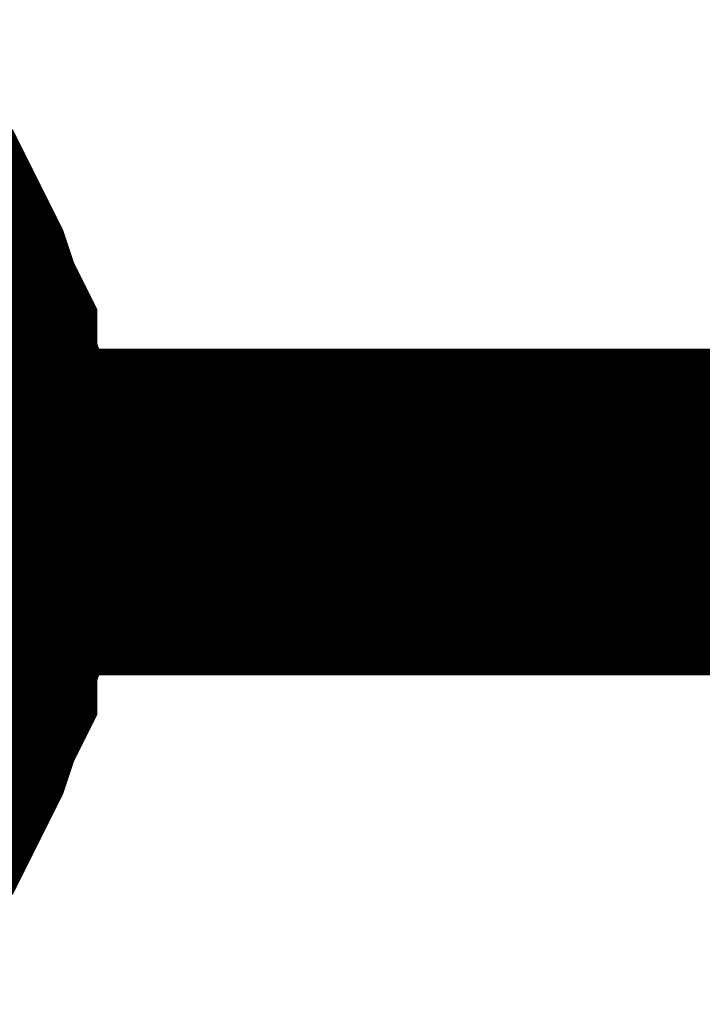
# Model space of a CAD drawing. Header units: inches. Extents: x 0 to 17, y 0 to 11.
# Tile 71 of 256: x 11.6224 to 11.6471, y 6.582 to 6.6176. Entities that reach past the tile are written whole.
import ezdxf

# ---------------------------------------------------------------- set-up
doc = ezdxf.new("R2010")
doc.units = ezdxf.units.IN
doc.header["$MEASUREMENT"] = 0
doc.layers.add('Sheet', color=255, linetype='Continuous')

msp = doc.modelspace()

# ---------------------------------------------------------------- linework, layer by layer
at = {"layer": 'Sheet'}
for points in [[(11.616138, 6.611736, 0.0118, 0.0118, 0), (11.616535, 6.610943, 0.0118, 0.0118, 0), (11.617327, 6.61015, 0.0118, 0.0118, 0), (11.617724, 6.609357, 0.0118, 0.0118, 0), (11.61812, 6.608564, 0.0118, 0.0118, 0), (11.618517, 6.607771, 0.0118, 0.0118, 0), (11.618913, 6.606582, 0.0118, 0.0118, 0), (11.61931, 6.605789, 0.0118, 0.0118, 0), (11.61931, 6.604996, 0.0118, 0.0118, 0), (11.619706, 6.603806, 0.0118, 0.0118, 0), (11.619706, 6.603013, 0.0118, 0.0118, 0), (11.620103, 6.601824, 0.0118, 0.0118, 0), (11.620103, 6.601031, 0.0118, 0.0118, 0), (11.620103, 6.599841, 0.0118, 0.0118, 0)], [(11.616138, 6.611736, 0.0118, 0.0118, 0), (11.616535, 6.610943, 0.0118, 0.0118, 0), (11.617327, 6.61015, 0.0118, 0.0118, 0), (11.617724, 6.609357, 0.0118, 0.0118, 0), (11.61812, 6.608564, 0.0118, 0.0118, 0), (11.618517, 6.607771, 0.0118, 0.0118, 0), (11.618913, 6.606582, 0.0118, 0.0118, 0), (11.61931, 6.605789, 0.0118, 0.0118, 0), (11.61931, 6.604996, 0.0118, 0.0118, 0), (11.619706, 6.603806, 0.0118, 0.0118, 0), (11.619706, 6.603013, 0.0118, 0.0118, 0), (11.620103, 6.601824, 0.0118, 0.0118, 0), (11.620103, 6.601031, 0.0118, 0.0118, 0), (11.620103, 6.599841, 0.0118, 0.0118, 0)], [(11.616138, 6.611736, 0.0118, 0.0118, 0), (11.616535, 6.610943, 0.0118, 0.0118, 0), (11.617327, 6.61015, 0.0118, 0.0118, 0), (11.617724, 6.609357, 0.0118, 0.0118, 0), (11.61812, 6.608564, 0.0118, 0.0118, 0), (11.618517, 6.607771, 0.0118, 0.0118, 0), (11.618913, 6.606582, 0.0118, 0.0118, 0), (11.61931, 6.605789, 0.0118, 0.0118, 0), (11.61931, 6.604996, 0.0118, 0.0118, 0), (11.619706, 6.603806, 0.0118, 0.0118, 0), (11.619706, 6.603013, 0.0118, 0.0118, 0), (11.620103, 6.601824, 0.0118, 0.0118, 0), (11.620103, 6.601031, 0.0118, 0.0118, 0), (11.620103, 6.599841, 0.0118, 0.0118, 0)], [(11.616138, 6.611736, 0.0118, 0.0118, 0), (11.616535, 6.610943, 0.0118, 0.0118, 0), (11.617327, 6.61015, 0.0118, 0.0118, 0), (11.617724, 6.609357, 0.0118, 0.0118, 0), (11.61812, 6.608564, 0.0118, 0.0118, 0), (11.618517, 6.607771, 0.0118, 0.0118, 0), (11.618913, 6.606582, 0.0118, 0.0118, 0), (11.61931, 6.605789, 0.0118, 0.0118, 0), (11.61931, 6.604996, 0.0118, 0.0118, 0), (11.619706, 6.603806, 0.0118, 0.0118, 0), (11.619706, 6.603013, 0.0118, 0.0118, 0), (11.620103, 6.601824, 0.0118, 0.0118, 0), (11.620103, 6.601031, 0.0118, 0.0118, 0), (11.620103, 6.599841, 0.0118, 0.0118, 0)], [(11.599883, 6.599841, 0.0118, 0.0118, 0), (12.799953, 6.599841, 0.0118, 0.0118, 0)], [(11.620103, 6.599841, 0.0118, 0.0118, 0), (11.620103, 6.598652, 0.0118, 0.0118, 0), (11.620103, 6.597859, 0.0118, 0.0118, 0), (11.619706, 6.59667, 0.0118, 0.0118, 0), (11.619706, 6.595877, 0.0118, 0.0118, 0), (11.61931, 6.594687, 0.0118, 0.0118, 0), (11.61931, 6.593894, 0.0118, 0.0118, 0), (11.618913, 6.593101, 0.0118, 0.0118, 0), (11.618517, 6.591912, 0.0118, 0.0118, 0), (11.61812, 6.591119, 0.0118, 0.0118, 0), (11.617724, 6.590326, 0.0118, 0.0118, 0), (11.617327, 6.589533, 0.0118, 0.0118, 0), (11.616535, 6.58874, 0.0118, 0.0118, 0), (11.616138, 6.587947, 0.0118, 0.0118, 0)], [(11.620103, 6.599841, 0.0118, 0.0118, 0), (11.620103, 6.598652, 0.0118, 0.0118, 0), (11.620103, 6.597859, 0.0118, 0.0118, 0), (11.619706, 6.59667, 0.0118, 0.0118, 0), (11.619706, 6.595877, 0.0118, 0.0118, 0), (11.61931, 6.594687, 0.0118, 0.0118, 0), (11.61931, 6.593894, 0.0118, 0.0118, 0), (11.618913, 6.593101, 0.0118, 0.0118, 0), (11.618517, 6.591912, 0.0118, 0.0118, 0), (11.61812, 6.591119, 0.0118, 0.0118, 0), (11.617724, 6.590326, 0.0118, 0.0118, 0), (11.617327, 6.589533, 0.0118, 0.0118, 0), (11.616535, 6.58874, 0.0118, 0.0118, 0), (11.616138, 6.587947, 0.0118, 0.0118, 0)], [(11.620103, 6.599841, 0.0118, 0.0118, 0), (11.620103, 6.598652, 0.0118, 0.0118, 0), (11.620103, 6.597859, 0.0118, 0.0118, 0), (11.619706, 6.59667, 0.0118, 0.0118, 0), (11.619706, 6.595877, 0.0118, 0.0118, 0), (11.61931, 6.594687, 0.0118, 0.0118, 0), (11.61931, 6.593894, 0.0118, 0.0118, 0), (11.618913, 6.593101, 0.0118, 0.0118, 0), (11.618517, 6.591912, 0.0118, 0.0118, 0), (11.61812, 6.591119, 0.0118, 0.0118, 0), (11.617724, 6.590326, 0.0118, 0.0118, 0), (11.617327, 6.589533, 0.0118, 0.0118, 0), (11.616535, 6.58874, 0.0118, 0.0118, 0), (11.616138, 6.587947, 0.0118, 0.0118, 0)], [(11.620103, 6.599841, 0.0118, 0.0118, 0), (11.620103, 6.598652, 0.0118, 0.0118, 0), (11.620103, 6.597859, 0.0118, 0.0118, 0), (11.619706, 6.59667, 0.0118, 0.0118, 0), (11.619706, 6.595877, 0.0118, 0.0118, 0), (11.61931, 6.594687, 0.0118, 0.0118, 0), (11.61931, 6.593894, 0.0118, 0.0118, 0), (11.618913, 6.593101, 0.0118, 0.0118, 0), (11.618517, 6.591912, 0.0118, 0.0118, 0), (11.61812, 6.591119, 0.0118, 0.0118, 0), (11.617724, 6.590326, 0.0118, 0.0118, 0), (11.617327, 6.589533, 0.0118, 0.0118, 0), (11.616535, 6.58874, 0.0118, 0.0118, 0), (11.616138, 6.587947, 0.0118, 0.0118, 0)], [(11.620103, 6.599841, 0.0118, 0.0118, 0), (11.620103, 6.599841, 0.0118, 0.0118, 0), (11.620103, 6.599841, 0.0118, 0.0118, 0), (11.620103, 6.599841, 0.0118, 0.0118, 0), (11.620103, 6.599841, 0.0118, 0.0118, 0), (11.620103, 6.599841, 0.0118, 0.0118, 0), (11.620103, 6.599841, 0.0118, 0.0118, 0), (11.620103, 6.599841, 0.0118, 0.0118, 0), (11.620103, 6.599841, 0.0118, 0.0118, 0), (11.620103, 6.599841, 0.0118, 0.0118, 0), (11.620103, 6.599841, 0.0118, 0.0118, 0), (11.620103, 6.599841, 0.0118, 0.0118, 0), (11.620103, 6.599841, 0.0118, 0.0118, 0), (11.620103, 6.599841, 0.0118, 0.0118, 0), (11.620103, 6.599841, 0.0118, 0.0118, 0), (11.620103, 6.599841, 0.0118, 0.0118, 0), (11.620103, 6.599841, 0.0118, 0.0118, 0), (11.620103, 6.599841, 0.0118, 0.0118, 0), (11.620103, 6.599841, 0.0118, 0.0118, 0), (11.620103, 6.599841, 0.0118, 0.0118, 0), (11.620103, 6.599841, 0.0118, 0.0118, 0), (11.620103, 6.599841, 0.0118, 0.0118, 0), (11.620103, 6.599841, 0.0118, 0.0118, 0), (11.620103, 6.599841, 0.0118, 0.0118, 0), (11.620103, 6.599841, 0.0118, 0.0118, 0), (11.620103, 6.599841, 0.0118, 0.0118, 0), (11.620103, 6.599841, 0.0118, 0.0118, 0), (11.620103, 6.599841, 0.0118, 0.0118, 0), (11.620103, 6.599841, 0.0118, 0.0118, 0), (11.620103, 6.599841, 0.0118, 0.0118, 0), (11.620103, 6.599841, 0.0118, 0.0118, 0), (11.620103, 6.599841, 0.0118, 0.0118, 0), (11.620103, 6.599841, 0.0118, 0.0118, 0)], [(11.620103, 6.599841, 0.0118, 0.0118, 0), (11.620103, 6.599841, 0.0118, 0.0118, 0)], [(11.620103, 6.599841, 0.0118, 0.0118, 0), (11.620103, 6.599841, 0.0118, 0.0118, 0), (11.620103, 6.599841, 0.0118, 0.0118, 0), (11.620103, 6.599841, 0.0118, 0.0118, 0), (11.620103, 6.599841, 0.0118, 0.0118, 0), (11.620103, 6.599841, 0.0118, 0.0118, 0), (11.620103, 6.599841, 0.0118, 0.0118, 0), (11.620103, 6.599841, 0.0118, 0.0118, 0), (11.620103, 6.599841, 0.0118, 0.0118, 0), (11.620103, 6.599841, 0.0118, 0.0118, 0), (11.620103, 6.599841, 0.0118, 0.0118, 0), (11.620103, 6.599841, 0.0118, 0.0118, 0), (11.620103, 6.599841, 0.0118, 0.0118, 0), (11.620103, 6.599841, 0.0118, 0.0118, 0), (11.620103, 6.599841, 0.0118, 0.0118, 0), (11.620103, 6.599841, 0.0118, 0.0118, 0), (11.620103, 6.599841, 0.0118, 0.0118, 0), (11.620103, 6.599841, 0.0118, 0.0118, 0), (11.620103, 6.599841, 0.0118, 0.0118, 0), (11.620103, 6.599841, 0.0118, 0.0118, 0), (11.620103, 6.599841, 0.0118, 0.0118, 0), (11.620103, 6.599841, 0.0118, 0.0118, 0), (11.620103, 6.599841, 0.0118, 0.0118, 0), (11.620103, 6.599841, 0.0118, 0.0118, 0), (11.620103, 6.599841, 0.0118, 0.0118, 0), (11.620103, 6.599841, 0.0118, 0.0118, 0), (11.620103, 6.599841, 0.0118, 0.0118, 0), (11.620103, 6.599841, 0.0118, 0.0118, 0), (11.620103, 6.599841, 0.0118, 0.0118, 0), (11.620103, 6.599841, 0.0118, 0.0118, 0), (11.620103, 6.599841, 0.0118, 0.0118, 0), (11.620103, 6.599841, 0.0118, 0.0118, 0), (11.620103, 6.599841, 0.0118, 0.0118, 0)], [(11.620103, 6.599841, 0.0118, 0.0118, 0), (11.620103, 6.599841, 0.0118, 0.0118, 0)], [(11.620103, 6.599841, 0.0118, 0.0118, 0), (11.620103, 6.599841, 0.0118, 0.0118, 0), (11.620103, 6.599841, 0.0118, 0.0118, 0), (11.620103, 6.599841, 0.0118, 0.0118, 0), (11.620103, 6.599841, 0.0118, 0.0118, 0), (11.620103, 6.599841, 0.0118, 0.0118, 0), (11.620103, 6.599841, 0.0118, 0.0118, 0), (11.620103, 6.599841, 0.0118, 0.0118, 0), (11.620103, 6.599841, 0.0118, 0.0118, 0), (11.620103, 6.599841, 0.0118, 0.0118, 0), (11.620103, 6.599841, 0.0118, 0.0118, 0), (11.620103, 6.599841, 0.0118, 0.0118, 0), (11.620103, 6.599841, 0.0118, 0.0118, 0), (11.620103, 6.599841, 0.0118, 0.0118, 0), (11.620103, 6.599841, 0.0118, 0.0118, 0), (11.620103, 6.599841, 0.0118, 0.0118, 0), (11.620103, 6.599841, 0.0118, 0.0118, 0), (11.620103, 6.599841, 0.0118, 0.0118, 0), (11.620103, 6.599841, 0.0118, 0.0118, 0), (11.620103, 6.599841, 0.0118, 0.0118, 0), (11.620103, 6.599841, 0.0118, 0.0118, 0), (11.620103, 6.599841, 0.0118, 0.0118, 0), (11.620103, 6.599841, 0.0118, 0.0118, 0), (11.620103, 6.599841, 0.0118, 0.0118, 0), (11.620103, 6.599841, 0.0118, 0.0118, 0), (11.620103, 6.599841, 0.0118, 0.0118, 0), (11.620103, 6.599841, 0.0118, 0.0118, 0), (11.620103, 6.599841, 0.0118, 0.0118, 0), (11.620103, 6.599841, 0.0118, 0.0118, 0), (11.620103, 6.599841, 0.0118, 0.0118, 0), (11.620103, 6.599841, 0.0118, 0.0118, 0), (11.620103, 6.599841, 0.0118, 0.0118, 0), (11.620103, 6.599841, 0.0118, 0.0118, 0)], [(11.620103, 6.599841, 0.0118, 0.0118, 0), (11.620103, 6.599841, 0.0118, 0.0118, 0)], [(11.620103, 6.599841, 0.0118, 0.0118, 0), (11.620103, 6.599841, 0.0118, 0.0118, 0), (11.620103, 6.599841, 0.0118, 0.0118, 0), (11.620103, 6.599841, 0.0118, 0.0118, 0), (11.620103, 6.599841, 0.0118, 0.0118, 0), (11.620103, 6.599841, 0.0118, 0.0118, 0), (11.620103, 6.599841, 0.0118, 0.0118, 0), (11.620103, 6.599841, 0.0118, 0.0118, 0), (11.620103, 6.599841, 0.0118, 0.0118, 0), (11.620103, 6.599841, 0.0118, 0.0118, 0), (11.620103, 6.599841, 0.0118, 0.0118, 0), (11.620103, 6.599841, 0.0118, 0.0118, 0), (11.620103, 6.599841, 0.0118, 0.0118, 0), (11.620103, 6.599841, 0.0118, 0.0118, 0), (11.620103, 6.599841, 0.0118, 0.0118, 0), (11.620103, 6.599841, 0.0118, 0.0118, 0), (11.620103, 6.599841, 0.0118, 0.0118, 0), (11.620103, 6.599841, 0.0118, 0.0118, 0), (11.620103, 6.599841, 0.0118, 0.0118, 0), (11.620103, 6.599841, 0.0118, 0.0118, 0), (11.620103, 6.599841, 0.0118, 0.0118, 0), (11.620103, 6.599841, 0.0118, 0.0118, 0), (11.620103, 6.599841, 0.0118, 0.0118, 0), (11.620103, 6.599841, 0.0118, 0.0118, 0), (11.620103, 6.599841, 0.0118, 0.0118, 0), (11.620103, 6.599841, 0.0118, 0.0118, 0), (11.620103, 6.599841, 0.0118, 0.0118, 0), (11.620103, 6.599841, 0.0118, 0.0118, 0), (11.620103, 6.599841, 0.0118, 0.0118, 0), (11.620103, 6.599841, 0.0118, 0.0118, 0), (11.620103, 6.599841, 0.0118, 0.0118, 0), (11.620103, 6.599841, 0.0118, 0.0118, 0), (11.620103, 6.599841, 0.0118, 0.0118, 0)], [(11.620103, 6.599841, 0.0118, 0.0118, 0), (11.620103, 6.599841, 0.0118, 0.0118, 0)]]:
    msp.add_lwpolyline(points, format="xyseb", dxfattribs=at)

doc.saveas('drawing.dxf')
